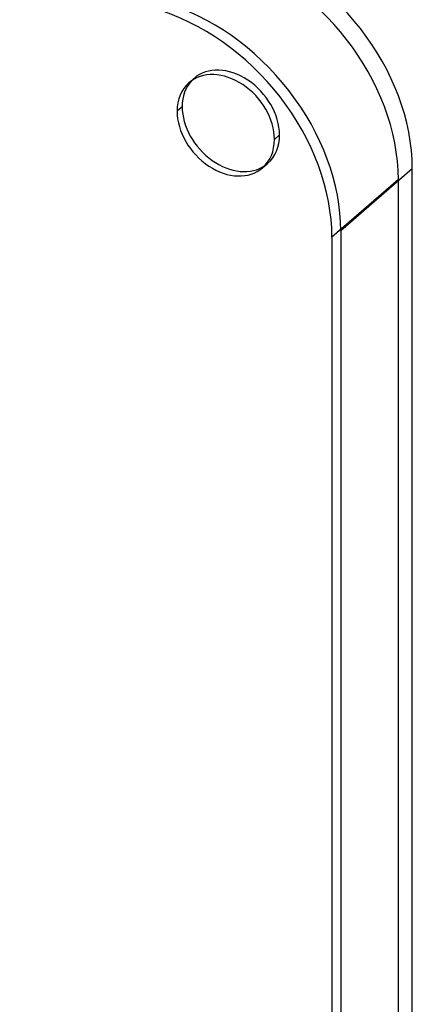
# Model space of a CAD drawing. Header units: millimetres. Extents: x -261 to 249, y -324 to 318.
# Tile 88 of 89: x 211 to 249, y 78 to 175. Entities that reach past the tile are written whole.
import ezdxf

# ---------------------------------------------------------------- set-up
doc = ezdxf.new("R2010")
doc.units = ezdxf.units.MM
doc.layers.add('MAIN-1', color=7, linetype='Continuous')
doc.layers.add('MAIN-2', color=7, linetype='Continuous')

msp = doc.modelspace()

# ---------------------------------------------------------------- linework, layer by layer
at = {"layer": 'MAIN-1'}
for p, q in [((226.899, 166.162), (226.399, 165.729)), ((249.415, 160.095), (242.415, 154.033)), ((249.415, -304.095), (249.415, 160.095)), ((241.549, 153.417), (241.549, -309.041)), ((242.415, 154.033), (242.415, -310.157))]:
    msp.add_line(p, q, dxfattribs=at)
for centre, major_axis, start_param, end_param in [((232.095, 165.095), (-13.093, 15.119), -2.427868, -0.857072), ((225.095, 159.033), (13.093, -15.119), 0.713724, 2.284521), ((224.229, 158.417), (13.093, -15.119), 0.713724, 2.284521), ((231.162, 164.354), (3.601, -4.158), 0.713724, 3.141552), ((231.662, 164.787), (-3.601, 4.158), 0.08026, 0.713724), ((231.162, 164.354), (3.601, -4.158), 3.141552, 3.855317), ((231.162, 164.354), (3.601, -4.158), -2.427868, -0.000041), ((231.662, 164.787), (-3.601, 4.158), 0.713724, 3.061332), ((231.162, 164.354), (3.601, -4.158), -0.000041, 0.713724)]:
    msp.add_ellipse(centre, major_axis=major_axis, ratio=0.75, start_param=start_param, end_param=end_param, dxfattribs=at)
at = {"layer": 'MAIN-2'}
for p, q in [((227.561, 168.512), (228.061, 168.945)), ((235.925, 162.979), (236.425, 163.412)), ((234.762, 160.196), (235.262, 160.629)), ((248.049, 159.046), (241.549, 153.417)), ((248.049, -303.412), (248.049, 159.046))]:
    msp.add_line(p, q, dxfattribs=at)
for centre, major_axis, start_param, end_param in [((230.729, 164.046), (-13.093, 15.119), -2.427868, -0.857072), ((231.662, 164.787), (-3.601, 4.158), -2.427868, -0.000041), ((231.662, 164.787), (-3.601, 4.158), -0.000041, 0.08026), ((231.662, 164.787), (-3.601, 4.158), 3.141552, 3.855317), ((231.662, 164.787), (-3.601, 4.158), 3.061332, 3.141552), ((26.652, 23.082), (-148.691, 171.694), -2.427868, -1.671616), ((21.152, 18.319), (-156.089, 180.236), -2.427868, -1.670228), ((15.652, 13.555), (-163.487, 188.778), -2.427868, -1.668171), ((26.652, 23.082), (147.212, -169.986), 0.713724, 1.468967), ((21.152, 18.319), (154.61, -178.528), 0.713724, 1.471382), ((15.652, 13.555), (162.007, -187.07), 0.713724, 1.472643), ((10.152, 8.792), (-163.487, 188.778), -2.427868, -1.668171), ((10.152, 8.792), (162.007, -187.07), 0.713724, 1.473773), ((4.652, 4.029), (-163.487, 188.778), -2.427868, -1.668171), ((4.652, 4.029), (162.007, -187.07), 0.713724, 1.473773)]:
    msp.add_ellipse(centre, major_axis=major_axis, ratio=0.75, start_param=start_param, end_param=end_param, dxfattribs=at)

doc.saveas('drawing.dxf')
